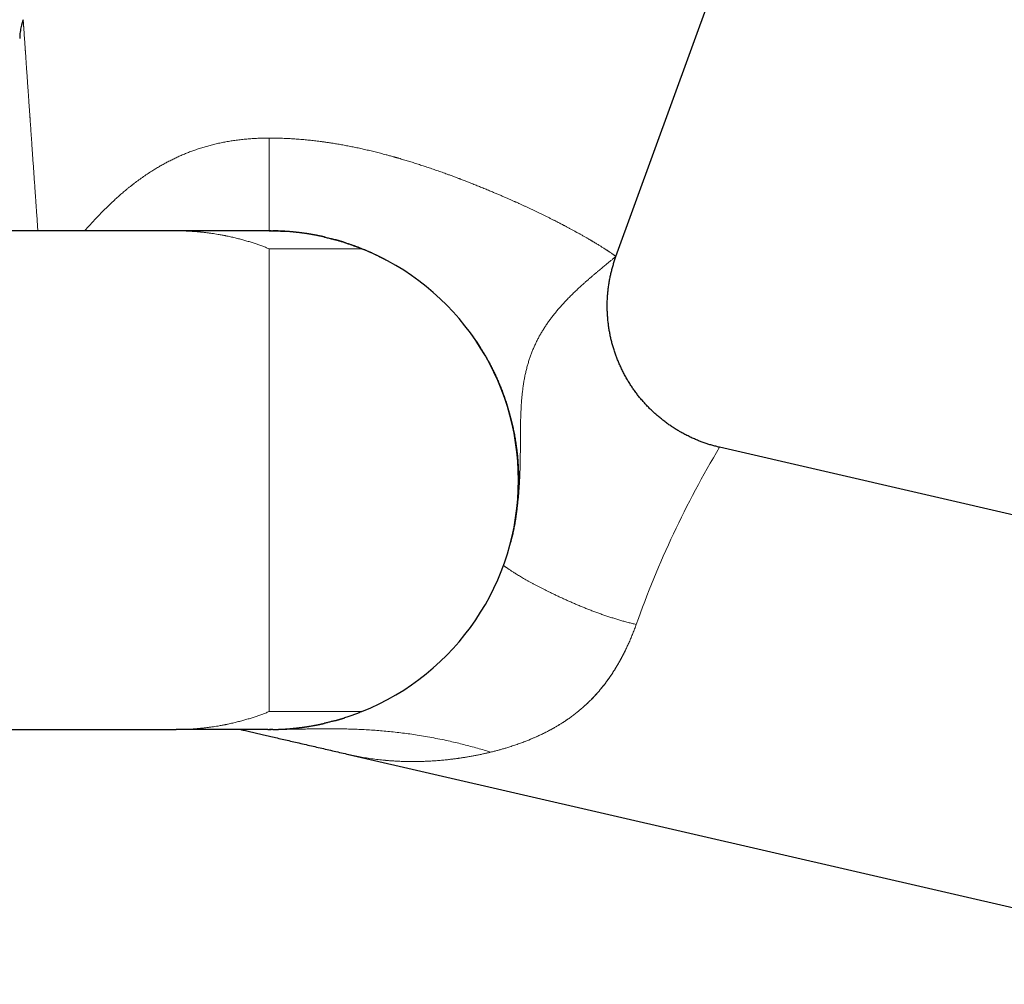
# Model space of a CAD drawing. Header units: millimetres. Extents: x 8 to 887, y 12 to 525.
# Tile 33 of 35: x 738 to 822, y 388 to 472. Entities that reach past the tile are written whole.
import ezdxf

# ---------------------------------------------------------------- set-up
doc = ezdxf.new("R2010")
doc.units = ezdxf.units.MM

msp = doc.modelspace()

# ---------------------------------------------------------------- linework, layer by layer
at = {"color": 7, "linetype": 'Continuous', "lineweight": 30}
for p, q in [((789.001, 451.14), (800.757, 483.437)), ((737.902, 471.553), (737.877, 471.48)), ((751.1, 453.348), (727.415, 453.348)), ((751.129, 453.348), (751.1, 453.348)), ((751.199, 453.348), (751.191, 453.348)), ((789, 451.137), (789.001, 451.14)), ((874.058, 417.111), (797.936, 434.685)), ((727.415, 410.348), (751.1, 410.348)), ((751.129, 410.348), (751.1, 410.348)), ((765.956, 408.2), (851.81, 388.379))]:
    msp.add_line(p, q, dxfattribs=at)
at = {"color": 252, "linetype": 'Continuous', "lineweight": 0}
for p, q in [((759.114, 461.348), (759.1, 461.348)), ((751.191, 453.348), (751.149, 453.348)), ((759.1, 451.804), (759.1, 411.892)), ((779.672, 425.6), (779.677, 425.617))]:
    msp.add_line(p, q, dxfattribs=at)
at = {"color": 7, "linetype": 'Continuous', "lineweight": 30}
for start, end in [(0, 68.15524), (291.84476, 0)]:
    msp.add_arc((759.1, 431.848), 21.5, start, end, dxfattribs=at)
at = {"color": 252, "linetype": 'Continuous', "lineweight": 0}
msp.add_arc((869.593, 391.673), 83.575, 149.0262, 160.61809, dxfattribs=at)
at = {"color": 7, "linetype": 'Continuous', "lineweight": 30}
for points, knots in [([(737.809, 471.27), (737.791, 471.209), (737.75, 471.07), (737.701, 470.849), (737.656, 470.605), (737.624, 470.354), (737.606, 470.126), (737.603, 469.983), (737.602, 469.925)], [0, 0, 0, 0, 0.139515, 0.318483, 0.497452, 0.684941, 0.87243, 1, 1, 1, 1]), ([(737.902, 471.55), (737.893, 471.525), (737.876, 471.479), (737.855, 471.416), (737.839, 471.365), (737.827, 471.329), (737.82, 471.305), (737.816, 471.292), (737.812, 471.28), (737.809, 471.269), (737.805, 471.257), (737.802, 471.246), (737.798, 471.235), (737.795, 471.223), (737.791, 471.21), (737.787, 471.195), (737.782, 471.179), (737.779, 471.169), (737.778, 471.164)], [0, 0, 0, 0, 0.137484, 0.252501, 0.345053, 0.415139, 0.449381, 0.473639, 0.488924, 0.510811, 0.536808, 0.568664, 0.607325, 0.653306, 0.706901, 0.790488, 0.888147, 1, 1, 1, 1]), ([(751.191, 453.348), (751.175, 453.348), (751.14, 453.348), (751.105, 453.348), (751.086, 453.348)], [0, 0, 0, 0, 0.459685, 1, 1, 1, 1]), ([(758.982, 453.348), (758.977, 453.348), (758.956, 453.348), (758.91, 453.348), (758.844, 453.349), (758.77, 453.349), (758.686, 453.349), (758.594, 453.349), (758.491, 453.349), (758.376, 453.349), (758.249, 453.349), (758.112, 453.348), (757.966, 453.348), (757.811, 453.348), (757.65, 453.348), (757.484, 453.348), (757.313, 453.348), (757.135, 453.348), (756.95, 453.349), (756.754, 453.349), (756.547, 453.349), (756.329, 453.349), (756.103, 453.349), (755.871, 453.349), (755.632, 453.349), (755.392, 453.349), (755.152, 453.349), (754.911, 453.349), (754.665, 453.349), (754.416, 453.349), (754.157, 453.349), (753.889, 453.349), (753.613, 453.349), (753.333, 453.349), (753.049, 453.349), (752.764, 453.348), (752.481, 453.348), (752.203, 453.348), (751.928, 453.348), (751.653, 453.348), (751.407, 453.348), (751.253, 453.348), (751.191, 453.348)], [0, 0, 0, 0, 0.0089356, 0.0353315, 0.0602192, 0.085107, 0.1099947, 0.1348824, 0.1597701, 0.186166, 0.2125618, 0.2389577, 0.2653535, 0.2917492, 0.318145, 0.3430326, 0.3679201, 0.3928077, 0.4176954, 0.442583, 0.4689788, 0.4953746, 0.5217704, 0.5481662, 0.5745619, 0.6009577, 0.6258453, 0.6507329, 0.6756206, 0.7005082, 0.7253959, 0.7517918, 0.7781877, 0.8045836, 0.8309795, 0.8573754, 0.8837713, 0.9086591, 0.9335468, 0.9584345, 0.9833222, 1, 1, 1, 1]), ([(759.28, 453.348), (759.28, 453.348), (759.28, 453.348), (759.278, 453.348), (759.273, 453.348), (759.266, 453.348), (759.254, 453.348), (759.236, 453.348), (759.217, 453.348), (759.197, 453.348), (759.179, 453.348), (759.161, 453.348), (759.142, 453.348), (759.123, 453.348), (759.098, 453.348), (759.066, 453.348), (759.028, 453.348), (758.999, 453.348), (758.984, 453.348)], [0, 0, 0, 0, 0.025223, 0.103328, 0.168468, 0.22178, 0.265297, 0.303067, 0.371767, 0.431875, 0.486166, 0.551545, 0.603107, 0.661144, 0.727541, 0.80539, 0.895914, 1, 1, 1, 1]), ([(759.113, 453.348), (759.113, 453.348), (759.113, 453.349), (759.113, 453.354), (759.113, 453.356)], [0, 0, 0, 0, 0.7416818, 1, 1, 1, 1]), ([(759.113, 453.355), (759.149, 453.355), (759.22, 453.355), (759.324, 453.354), (759.428, 453.353), (759.536, 453.351), (759.651, 453.348), (759.773, 453.345), (759.882, 453.341), (759.973, 453.337), (760.044, 453.334), (760.109, 453.331), (760.169, 453.327), (760.224, 453.324), (760.274, 453.32), (760.319, 453.317), (760.358, 453.313), (760.392, 453.311), (760.421, 453.308), (760.44, 453.307), (760.447, 453.306), (760.449, 453.306)], [0, 0, 0, 0, 0.073605, 0.141832, 0.209592, 0.282092, 0.359312, 0.441234, 0.527836, 0.578348, 0.625797, 0.670511, 0.712888, 0.753391, 0.792544, 0.830926, 0.869146, 0.907817, 0.947527, 0.988817, 1, 1, 1, 1]), ([(759.14, 453.348), (759.196, 453.348), (759.292, 453.348), (759.389, 453.346), (759.429, 453.345)], [0, 0, 0, 0, 0.577321, 1, 1, 1, 1]), ([(763.901, 452.806), (763.901, 452.806), (763.901, 452.806), (763.897, 452.807), (763.889, 452.809), (763.879, 452.812), (763.866, 452.815), (763.85, 452.819), (763.831, 452.823), (763.809, 452.828), (763.784, 452.834), (763.756, 452.84), (763.726, 452.847), (763.695, 452.854), (763.652, 452.863), (763.603, 452.874), (763.542, 452.887), (763.481, 452.9), (763.419, 452.913), (763.363, 452.924), (763.315, 452.934), (763.274, 452.942), (763.236, 452.949), (763.204, 452.956), (763.179, 452.96), (763.159, 452.964), (763.137, 452.968), (763.109, 452.974), (763.071, 452.981), (763.025, 452.989), (762.97, 453), (762.911, 453.01), (762.851, 453.021), (762.792, 453.031), (762.734, 453.041), (762.68, 453.05), (762.632, 453.058), (762.587, 453.066), (762.546, 453.072), (762.509, 453.078), (762.478, 453.083), (762.453, 453.087), (762.432, 453.09), (762.411, 453.094), (762.386, 453.097), (762.356, 453.102), (762.32, 453.107), (762.282, 453.113), (762.241, 453.119), (762.192, 453.126), (762.133, 453.135), (762.063, 453.144), (761.993, 453.154), (761.922, 453.163), (761.854, 453.172), (761.776, 453.182), (761.691, 453.193), (761.598, 453.203), (761.514, 453.213), (761.447, 453.22), (761.395, 453.226), (761.357, 453.23), (761.32, 453.234), (761.28, 453.238), (761.231, 453.243), (761.173, 453.248), (761.106, 453.255), (761.03, 453.262), (760.946, 453.269), (760.857, 453.277), (760.764, 453.284), (760.673, 453.291), (760.574, 453.298), (760.468, 453.305), (760.356, 453.312), (760.246, 453.318), (760.138, 453.323), (760.033, 453.328), (759.931, 453.333), (759.839, 453.336), (759.768, 453.338), (759.711, 453.34), (759.659, 453.342), (759.613, 453.343), (759.572, 453.344), (759.535, 453.344), (759.503, 453.345), (759.474, 453.345), (759.449, 453.346), (759.435, 453.346), (759.428, 453.346)], [0, 0, 0, 0, 0.009936, 0.020467, 0.029835, 0.038071, 0.045219, 0.051343, 0.056541, 0.060971, 0.06488, 0.068619, 0.072582, 0.077103, 0.082413, 0.093013, 0.103928, 0.114947, 0.12607, 0.137296, 0.144703, 0.152154, 0.159234, 0.165047, 0.169565, 0.17279, 0.176379, 0.181692, 0.188728, 0.197488, 0.207971, 0.220179, 0.23098, 0.24268, 0.253813, 0.264033, 0.273338, 0.281729, 0.289841, 0.296865, 0.302801, 0.307651, 0.311429, 0.315341, 0.320147, 0.326464, 0.333824, 0.341729, 0.350023, 0.358707, 0.372353, 0.386864, 0.402124, 0.417066, 0.431432, 0.445222, 0.466337, 0.48593, 0.503889, 0.520185, 0.529355, 0.537395, 0.544718, 0.553057, 0.562607, 0.574697, 0.588298, 0.60341, 0.620034, 0.638135, 0.656481, 0.674462, 0.69208, 0.714416, 0.736139, 0.757249, 0.777746, 0.797632, 0.816906, 0.835763, 0.84925, 0.863149, 0.877571, 0.892614, 0.908367, 0.924906, 0.942293, 0.960579, 0.979805, 1, 1, 1, 1]), ([(763.885, 452.808), (763.932, 452.798), (764.096, 452.761), (764.373, 452.692), (764.632, 452.625), (764.776, 452.585), (764.805, 452.577)], [0, 0, 0, 0, 0.153687, 0.531775, 0.902697, 1, 1, 1, 1]), ([(764.387, 452.688), (764.4, 452.685), (764.427, 452.678), (764.475, 452.666), (764.528, 452.653), (764.588, 452.638), (764.654, 452.621), (764.733, 452.6), (764.826, 452.576), (764.935, 452.546), (765.054, 452.514), (765.183, 452.477), (765.321, 452.437), (765.468, 452.392), (765.624, 452.343), (765.82, 452.28), (766.049, 452.204), (766.305, 452.115), (766.554, 452.024), (766.805, 451.929), (767.059, 451.83), (767.314, 451.726), (767.56, 451.621), (767.797, 451.518), (768.025, 451.414), (768.243, 451.312), (768.454, 451.21), (768.661, 451.108), (768.868, 451.003), (769.075, 450.895), (769.212, 450.822), (769.28, 450.785)], [0, 0, 0, 0, 0.011631, 0.023778, 0.036552, 0.050046, 0.064343, 0.079508, 0.099939, 0.121932, 0.145559, 0.170879, 0.197937, 0.226772, 0.257411, 0.289879, 0.341672, 0.392188, 0.441438, 0.489433, 0.542229, 0.593443, 0.643088, 0.691175, 0.737715, 0.782916, 0.825572, 0.868556, 0.911921, 0.955718, 1, 1, 1, 1]), ([(765.593, 452.344), (765.589, 452.345), (765.582, 452.347), (765.567, 452.352), (765.55, 452.357), (765.531, 452.363), (765.511, 452.37), (765.488, 452.377), (765.462, 452.385), (765.435, 452.393), (765.408, 452.402), (765.38, 452.41), (765.353, 452.419), (765.323, 452.428), (765.286, 452.439), (765.242, 452.452), (765.189, 452.468), (765.134, 452.484), (765.075, 452.501), (765.019, 452.518), (764.97, 452.532), (764.927, 452.544), (764.891, 452.554), (764.86, 452.562), (764.836, 452.569), (764.817, 452.574), (764.808, 452.576), (764.804, 452.577)], [0, 0, 0, 0, 0.0396962, 0.0743532, 0.1041836, 0.1295134, 0.1508683, 0.1691139, 0.185608, 0.2021448, 0.2205075, 0.2415678, 0.2655961, 0.2906609, 0.3166689, 0.3594517, 0.4045824, 0.4539686, 0.505905, 0.5592658, 0.6137491, 0.6700939, 0.7289725, 0.7909676, 0.8565629, 0.9261432, 1, 1, 1, 1]), ([(765.594, 452.343), (765.628, 452.333), (765.76, 452.292), (765.987, 452.216), (766.275, 452.116), (766.556, 452.015), (766.83, 451.911), (767.011, 451.84), (767.1, 451.804)], [0, 0, 0, 0, 0.066721, 0.261032, 0.451514, 0.638168, 0.820997, 1, 1, 1, 1]), ([(797.936, 434.685), (797.823, 434.712), (797.598, 434.765), (797.264, 434.858), (796.932, 434.959), (796.603, 435.07), (796.278, 435.189), (795.936, 435.325), (795.58, 435.48), (795.211, 435.655), (794.847, 435.842), (794.503, 436.034), (794.177, 436.229), (793.869, 436.425), (793.567, 436.63), (793.272, 436.844), (792.982, 437.067), (792.699, 437.298), (792.424, 437.537), (792.155, 437.784), (791.893, 438.038), (791.639, 438.301), (791.393, 438.57), (791.155, 438.847), (790.925, 439.13), (790.703, 439.421), (790.49, 439.717), (790.283, 440.024), (790.082, 440.343), (789.887, 440.672), (789.703, 441.007), (789.529, 441.347), (789.365, 441.693), (789.215, 442.038), (789.077, 442.383), (788.951, 442.725), (788.835, 443.072), (788.729, 443.421), (788.634, 443.773), (788.549, 444.128), (788.474, 444.486), (788.409, 444.851), (788.354, 445.223), (788.309, 445.603), (788.277, 445.984), (788.256, 446.366), (788.246, 446.748), (788.248, 447.131), (788.262, 447.513), (788.288, 447.894), (788.326, 448.275), (788.374, 448.654), (788.435, 449.032), (788.506, 449.4), (788.586, 449.759), (788.674, 450.109), (788.773, 450.456), (788.881, 450.8), (788.961, 451.026), (789.001, 451.14)], [0, 0, 0, 0, 0.016391, 0.032782, 0.049173, 0.065564, 0.081955, 0.098345, 0.117663, 0.136981, 0.156298, 0.175616, 0.192864, 0.210112, 0.22736, 0.244608, 0.261856, 0.279104, 0.296352, 0.3136, 0.330848, 0.348096, 0.365344, 0.382592, 0.39984, 0.417088, 0.434336, 0.451584, 0.469654, 0.487723, 0.505792, 0.523861, 0.541931, 0.56, 0.577248, 0.594496, 0.611744, 0.628992, 0.64624, 0.663488, 0.680736, 0.697984, 0.716054, 0.734123, 0.752192, 0.770261, 0.788331, 0.8064, 0.824469, 0.842539, 0.860608, 0.878677, 0.896747, 0.914816, 0.931853, 0.948889, 0.965926, 0.982963, 1, 1, 1, 1]), ([(776.508, 444.466), (776.511, 444.462), (776.517, 444.453), (776.528, 444.439), (776.539, 444.426), (776.549, 444.413), (776.558, 444.401), (776.568, 444.389), (776.577, 444.376), (776.589, 444.36), (776.601, 444.342), (776.615, 444.323), (776.637, 444.292), (776.668, 444.249), (776.708, 444.192), (776.762, 444.115), (776.83, 444.015), (776.918, 443.887), (777.013, 443.746), (777.114, 443.591), (777.23, 443.413), (777.359, 443.207), (777.502, 442.975), (777.645, 442.735), (777.796, 442.474), (777.955, 442.189), (778.122, 441.88), (778.286, 441.563), (778.447, 441.236), (778.606, 440.902), (778.764, 440.555), (778.919, 440.196), (779.071, 439.825), (779.218, 439.446), (779.36, 439.06), (779.495, 438.667), (779.625, 438.268), (779.747, 437.862), (779.864, 437.444), (779.976, 437.012), (780.081, 436.567), (780.178, 436.116), (780.265, 435.658), (780.343, 435.195), (780.405, 434.771), (780.454, 434.388), (780.491, 434.048), (780.523, 433.71), (780.549, 433.379), (780.57, 433.057), (780.585, 432.751), (780.595, 432.461), (780.6, 432.186), (780.603, 431.921), (780.602, 431.666), (780.598, 431.42), (780.592, 431.185), (780.584, 430.958), (780.573, 430.742), (780.562, 430.535), (780.549, 430.352), (780.537, 430.189), (780.525, 430.042), (780.512, 429.891), (780.497, 429.731), (780.479, 429.561), (780.459, 429.38), (780.436, 429.188), (780.41, 428.986), (780.38, 428.775), (780.347, 428.555), (780.311, 428.326), (780.271, 428.096), (780.229, 427.868), (780.187, 427.648), (780.143, 427.434), (780.098, 427.227), (780.053, 427.027), (780.002, 426.811), (779.96, 426.637), (779.932, 426.528), (779.925, 426.503)], [0, 0, 0, 0, 0.004281, 0.008, 0.011166, 0.013188, 0.014917, 0.016374, 0.017589, 0.018616, 0.019768, 0.020993, 0.022306, 0.025755, 0.029254, 0.033149, 0.040568, 0.048194, 0.057544, 0.067191, 0.077137, 0.090928, 0.105236, 0.119838, 0.134683, 0.152673, 0.171011, 0.189697, 0.208734, 0.228123, 0.247865, 0.268503, 0.289515, 0.310812, 0.332338, 0.354092, 0.376072, 0.398276, 0.420701, 0.44443, 0.468395, 0.492596, 0.517029, 0.541692, 0.566581, 0.584458, 0.602447, 0.620435, 0.637915, 0.654822, 0.671152, 0.686018, 0.700366, 0.714195, 0.727504, 0.740291, 0.752556, 0.764298, 0.775518, 0.786215, 0.796391, 0.804021, 0.811425, 0.819205, 0.827469, 0.83622, 0.845773, 0.855849, 0.86645, 0.877576, 0.889228, 0.901407, 0.914114, 0.92617, 0.938037, 0.949564, 0.96075, 0.971596, 0.982102, 0.995881, 1, 1, 1, 1]), ([(767.1, 411.892), (766.997, 411.851), (766.787, 411.768), (766.468, 411.649), (766.14, 411.532), (765.848, 411.433), (765.664, 411.375), (765.594, 411.353)], [0, 0, 0, 0, 0.207455, 0.42003, 0.637729, 0.860553, 1, 1, 1, 1]), ([(759.428, 410.35), (759.43, 410.35), (759.434, 410.35), (759.441, 410.35), (759.45, 410.351), (759.46, 410.351), (759.472, 410.351), (759.486, 410.351), (759.503, 410.351), (759.521, 410.352), (759.542, 410.352), (759.565, 410.352), (759.594, 410.353), (759.625, 410.354), (759.656, 410.355), (759.701, 410.356), (759.762, 410.358), (759.837, 410.36), (759.915, 410.363), (759.997, 410.366), (760.084, 410.37), (760.183, 410.375), (760.295, 410.381), (760.414, 410.388), (760.532, 410.396), (760.646, 410.403), (760.755, 410.412), (760.863, 410.42), (760.971, 410.429), (761.077, 410.439), (761.161, 410.447), (761.223, 410.453), (761.264, 410.457), (761.301, 410.46), (761.332, 410.464), (761.358, 410.466), (761.378, 410.468), (761.394, 410.47), (761.411, 410.472), (761.432, 410.474), (761.459, 410.477), (761.493, 410.481), (761.53, 410.485), (761.569, 410.489), (761.608, 410.494), (761.645, 410.498), (761.685, 410.503), (761.73, 410.508), (761.776, 410.514), (761.821, 410.52), (761.866, 410.526), (761.914, 410.532), (761.968, 410.539), (762.022, 410.546), (762.076, 410.554), (762.129, 410.561), (762.184, 410.569), (762.238, 410.577), (762.286, 410.584), (762.325, 410.59), (762.356, 410.594), (762.377, 410.598), (762.393, 410.6), (762.409, 410.602), (762.429, 410.605), (762.453, 410.609), (762.483, 410.614), (762.517, 410.619), (762.557, 410.626), (762.638, 410.639), (762.756, 410.659), (762.876, 410.68), (762.958, 410.694), (763.005, 410.703), (763.049, 410.711), (763.09, 410.719), (763.128, 410.726), (763.16, 410.732), (763.185, 410.737), (763.208, 410.741), (763.231, 410.746), (763.26, 410.752), (763.296, 410.759), (763.341, 410.768), (763.392, 410.778), (763.438, 410.788), (763.477, 410.796), (763.508, 410.802), (763.542, 410.809), (763.579, 410.817), (763.621, 410.826), (763.66, 410.835), (763.697, 410.843), (763.731, 410.85), (763.761, 410.857), (763.789, 410.864), (763.813, 410.869), (763.834, 410.874), (763.851, 410.879), (763.865, 410.882), (763.875, 410.885), (763.882, 410.887), (763.883, 410.887), (763.883, 410.887)], [0, 0, 0, 0, 0.0179253, 0.0344695, 0.049638, 0.0634413, 0.0758967, 0.0870308, 0.0968834, 0.1044995, 0.1112364, 0.117521, 0.12305, 0.1284503, 0.1342028, 0.1403076, 0.1533251, 0.1677021, 0.1816878, 0.1967576, 0.2129117, 0.2301503, 0.2520866, 0.2747709, 0.2968561, 0.3183208, 0.3391664, 0.3593946, 0.3813189, 0.4024731, 0.4228598, 0.4321395, 0.4405927, 0.4480792, 0.4545992, 0.4601527, 0.4640426, 0.4672617, 0.4703107, 0.4746764, 0.480457, 0.4876523, 0.4957306, 0.5041859, 0.5122654, 0.5199693, 0.5272975, 0.5379687, 0.5477286, 0.5565831, 0.5656214, 0.575659, 0.5866961, 0.5987327, 0.6088913, 0.6196669, 0.6310595, 0.6423751, 0.652079, 0.6601158, 0.6664858, 0.6703146, 0.6731193, 0.6758467, 0.6795605, 0.6842619, 0.6898408, 0.6963725, 0.7038571, 0.7122543, 0.7422327, 0.7706061, 0.7794234, 0.7880736, 0.7964678, 0.8039622, 0.8111361, 0.8170211, 0.8216177, 0.8251132, 0.8290861, 0.8338939, 0.8406319, 0.8485294, 0.8575863, 0.8678024, 0.8733407, 0.8785405, 0.883288, 0.889643, 0.8952472, 0.9003602, 0.9053198, 0.9104948, 0.9162144, 0.9227278, 0.9302077, 0.9387711, 0.9484983, 0.9594468, 0.971659, 0.985168, 1, 1, 1, 1]), ([(764.805, 411.119), (764.784, 411.113), (764.668, 411.081), (764.455, 411.025), (764.169, 410.953), (763.977, 410.909), (763.882, 410.887)], [0, 0, 0, 0, 0.068506, 0.378274, 0.693085, 1, 1, 1, 1]), ([(764.804, 411.119), (764.808, 411.12), (764.817, 411.122), (764.836, 411.127), (764.86, 411.134), (764.891, 411.142), (764.927, 411.152), (764.97, 411.165), (765.019, 411.179), (765.075, 411.195), (765.134, 411.212), (765.194, 411.23), (765.256, 411.248), (765.31, 411.264), (765.351, 411.277), (765.38, 411.286), (765.408, 411.294), (765.435, 411.303), (765.462, 411.311), (765.488, 411.319), (765.511, 411.326), (765.531, 411.333), (765.55, 411.339), (765.567, 411.344), (765.582, 411.349), (765.589, 411.351), (765.593, 411.352)], [0, 0, 0, 0, 0.073857, 0.143437, 0.209033, 0.271028, 0.329907, 0.386252, 0.440735, 0.494096, 0.546033, 0.595419, 0.653574, 0.707775, 0.7334, 0.757965, 0.779492, 0.797855, 0.814391, 0.830886, 0.849131, 0.870486, 0.895816, 0.925647, 0.960304, 1, 1, 1, 1]), ([(758.983, 410.348), (758.975, 410.348), (758.954, 410.348), (758.907, 410.348), (758.843, 410.348), (758.766, 410.348), (758.681, 410.348), (758.588, 410.348), (758.485, 410.348), (758.371, 410.348), (758.246, 410.348), (758.112, 410.348), (757.969, 410.348), (757.816, 410.348), (757.656, 410.348), (757.49, 410.348), (757.319, 410.348), (757.14, 410.348), (756.952, 410.348), (756.753, 410.348), (756.542, 410.348), (756.32, 410.348), (756.092, 410.348), (755.859, 410.348), (755.62, 410.348), (755.382, 410.348), (755.145, 410.348), (754.908, 410.348), (754.668, 410.348), (754.424, 410.348), (754.17, 410.348), (753.906, 410.348), (753.631, 410.348), (753.348, 410.348), (753.059, 410.348), (752.766, 410.348), (752.478, 410.348), (752.197, 410.348), (751.923, 410.348), (751.65, 410.348), (751.376, 410.348), (751.193, 410.348), (751.1, 410.348)], [0, 0, 0, 0, 0.01194, 0.034848, 0.060236, 0.085615, 0.110696, 0.1354, 0.159842, 0.185592, 0.211261, 0.236934, 0.262677, 0.288537, 0.314548, 0.339224, 0.364048, 0.389004, 0.414064, 0.439184, 0.465823, 0.492392, 0.518837, 0.545125, 0.571242, 0.597188, 0.621511, 0.645725, 0.669871, 0.694, 0.718181, 0.743972, 0.770025, 0.796477, 0.823345, 0.85029, 0.877026, 0.901912, 0.926477, 0.950836, 0.975222, 1, 1, 1, 1]), ([(756.651, 410.348), (756.752, 410.325), (757.007, 410.266), (757.422, 410.17), (757.898, 410.06), (758.385, 409.948), (758.884, 409.833), (759.404, 409.712), (759.947, 409.587), (760.513, 409.456), (761.091, 409.323), (761.682, 409.186), (762.286, 409.047), (762.89, 408.908), (763.493, 408.768), (764.097, 408.629), (764.711, 408.487), (765.336, 408.343), (765.757, 408.246), (765.969, 408.197)], [0, 0, 0, 0, 0.032524, 0.082378, 0.133451, 0.185739, 0.239243, 0.293959, 0.353314, 0.414028, 0.476098, 0.539519, 0.604287, 0.670398, 0.733956, 0.7987, 0.864625, 0.931726, 1, 1, 1, 1]), ([(758.984, 410.348), (758.999, 410.348), (759.028, 410.348), (759.066, 410.348), (759.102, 410.348), (759.132, 410.348), (759.158, 410.348), (759.179, 410.348), (759.197, 410.348), (759.217, 410.348), (759.236, 410.348), (759.254, 410.348), (759.266, 410.349), (759.273, 410.349), (759.279, 410.349), (759.28, 410.349), (759.28, 410.349)], [0, 0, 0, 0, 0.104188, 0.194802, 0.272728, 0.36897, 0.448812, 0.514256, 0.568601, 0.628768, 0.697535, 0.735343, 0.778903, 0.832267, 0.897471, 1, 1, 1, 1]), ([(759.429, 410.351), (759.379, 410.35), (759.286, 410.349), (759.193, 410.348), (759.149, 410.348)], [0, 0, 0, 0, 0.532968, 1, 1, 1, 1])]:
    msp.add_open_spline(points, degree=3, knots=knots, dxfattribs=at)
at = {"color": 252, "linetype": 'Continuous', "lineweight": 0}
for points, knots in [([(739.169, 453.348), (739.155, 453.548), (739.126, 453.963), (739.083, 454.586), (739.05, 455.055), (739.029, 455.355), (739.02, 455.491), (739.01, 455.626), (739.001, 455.763), (738.991, 455.909), (738.975, 456.135), (738.954, 456.44), (738.922, 456.901), (738.884, 457.441), (738.841, 458.057), (738.799, 458.659), (738.758, 459.247), (738.718, 459.82), (738.68, 460.369), (738.644, 460.894), (738.609, 461.395), (738.575, 461.884), (738.542, 462.36), (738.519, 462.689), (738.506, 462.877), (738.502, 462.929), (738.498, 462.98), (738.495, 463.032), (738.491, 463.083), (738.488, 463.135), (738.484, 463.186), (738.474, 463.326), (738.459, 463.542), (738.439, 463.83), (738.415, 464.173), (738.387, 464.576), (738.356, 465.019), (738.328, 465.432), (738.301, 465.815), (738.275, 466.187), (738.25, 466.548), (738.226, 466.898), (738.202, 467.238), (738.179, 467.565), (738.157, 467.878), (738.136, 468.179), (738.117, 468.466), (738.103, 468.664), (738.095, 468.778), (738.092, 468.815), (738.09, 468.852), (738.087, 468.888), (738.085, 468.924), (738.082, 468.96), (738.076, 469.049), (738.067, 469.182), (738.055, 469.353), (738.043, 469.523), (738.031, 469.694), (738.019, 469.868), (738.006, 470.051), (737.993, 470.24), (737.98, 470.432), (737.967, 470.609), (737.959, 470.731), (737.954, 470.808), (737.951, 470.846), (737.948, 470.883), (737.946, 470.919), (737.943, 470.954), (737.941, 470.988), (737.937, 471.04), (737.933, 471.107), (737.927, 471.19), (737.921, 471.268), (737.916, 471.341), (737.912, 471.405), (737.908, 471.458), (737.905, 471.501), (737.903, 471.53), (737.902, 471.546), (737.902, 471.548), (737.902, 471.549)], [0, 0, 0, 0, 0.0239817, 0.0498374, 0.0752869, 0.0808314, 0.0863564, 0.0918618, 0.0973476, 0.1030625, 0.1096601, 0.1251103, 0.1404186, 0.1664445, 0.1920531, 0.2172468, 0.2420279, 0.266399, 0.2903627, 0.3125865, 0.334453, 0.3559648, 0.3771246, 0.3979354, 0.400288, 0.4026365, 0.4049809, 0.4073212, 0.4096574, 0.4119895, 0.4143174, 0.4166413, 0.4311549, 0.4439779, 0.4566739, 0.4790318, 0.500993, 0.5202705, 0.5392405, 0.5579075, 0.576276, 0.594717, 0.6128579, 0.6307045, 0.6482629, 0.6655394, 0.6825408, 0.699274, 0.7015863, 0.7038939, 0.7061968, 0.708495, 0.7107886, 0.7130775, 0.7153619, 0.7278441, 0.7388746, 0.7497999, 0.7626729, 0.7754053, 0.7880021, 0.8046688, 0.8211137, 0.8373498, 0.8533907, 0.8574623, 0.8615231, 0.8655733, 0.8696131, 0.8736429, 0.8776629, 0.8816733, 0.8926542, 0.9035698, 0.9164867, 0.9293279, 0.9421027, 0.9557271, 0.9692982, 0.982828, 0.9963287, 1, 1, 1, 1]), ([(743.211, 453.348), (743.274, 453.421), (743.406, 453.572), (743.656, 453.855), (743.963, 454.193), (744.322, 454.576), (744.681, 454.949), (745.041, 455.31), (745.401, 455.66), (745.749, 455.985), (746.082, 456.287), (746.401, 456.567), (746.685, 456.808), (746.934, 457.013), (747.091, 457.139), (747.194, 457.221), (747.241, 457.258), (747.289, 457.296), (747.337, 457.333), (747.384, 457.37), (747.432, 457.407), (747.595, 457.532), (747.874, 457.741), (748.273, 458.025), (748.675, 458.298), (749.051, 458.54), (749.4, 458.754), (749.721, 458.943), (750.049, 459.127), (750.386, 459.307), (750.733, 459.483), (751.085, 459.653), (751.44, 459.814), (751.797, 459.967), (752.157, 460.111), (752.52, 460.248), (752.898, 460.381), (753.292, 460.508), (753.702, 460.63), (754.116, 460.743), (754.534, 460.846), (754.958, 460.939), (755.385, 461.023), (755.818, 461.097), (756.261, 461.163), (756.717, 461.22), (757.184, 461.267), (757.656, 461.303), (758.133, 461.329), (758.615, 461.345), (758.938, 461.347), (759.1, 461.348)], [0, 0, 0, 0, 0.015581, 0.032523, 0.061383, 0.089854, 0.117943, 0.145656, 0.173, 0.199983, 0.223433, 0.246615, 0.269532, 0.284516, 0.299389, 0.302713, 0.306031, 0.309344, 0.312651, 0.315953, 0.31925, 0.322541, 0.349666, 0.376532, 0.403151, 0.429534, 0.450107, 0.470548, 0.490864, 0.511961, 0.53343, 0.554823, 0.576149, 0.597415, 0.618629, 0.6398, 0.660935, 0.684128, 0.707359, 0.730638, 0.753976, 0.777385, 0.800875, 0.824456, 0.84814, 0.873073, 0.898142, 0.923357, 0.948732, 0.974275, 1, 1, 1, 1]), ([(759.1, 461.348), (759.1, 461.247), (759.1, 461.044), (759.1, 460.741), (759.1, 460.438), (759.1, 460.137), (759.1, 459.837), (759.1, 459.545), (759.1, 459.261), (759.1, 458.986), (759.1, 458.714), (759.1, 458.446), (759.1, 458.169), (759.1, 457.886), (759.1, 457.597), (759.1, 457.313), (759.1, 457.036), (759.1, 456.781), (759.1, 456.547), (759.1, 456.332), (759.1, 456.123), (759.1, 455.919), (759.1, 455.722), (759.1, 455.531), (759.1, 455.348), (759.1, 455.172), (759.1, 455.004), (759.1, 454.843), (759.1, 454.69), (759.1, 454.545), (759.1, 454.408), (759.1, 454.28), (759.1, 454.16), (759.1, 454.048), (759.1, 453.946), (759.1, 453.848), (759.1, 453.757), (759.1, 453.673), (759.1, 453.599), (759.1, 453.535), (759.1, 453.481), (759.1, 453.434), (759.1, 453.396), (759.1, 453.368), (759.1, 453.351), (759.1, 453.349), (759.1, 453.348)], [0, 0, 0, 0, 0.023695, 0.047404, 0.071123, 0.094844, 0.118557, 0.142246, 0.164549, 0.186807, 0.209012, 0.231157, 0.253237, 0.278252, 0.303197, 0.328096, 0.352979, 0.377871, 0.398635, 0.419422, 0.440233, 0.461063, 0.481905, 0.502744, 0.523564, 0.544348, 0.565113, 0.585882, 0.606668, 0.627477, 0.648309, 0.669157, 0.690008, 0.710845, 0.731644, 0.752384, 0.775568, 0.798737, 0.821912, 0.845098, 0.868291, 0.891476, 0.918763, 0.945972, 0.973063, 1, 1, 1, 1]), ([(759.113, 453.356), (759.113, 453.358), (759.113, 453.364), (759.113, 453.382), (759.113, 453.411), (759.112, 453.449), (759.112, 453.495), (759.112, 453.549), (759.112, 453.611), (759.112, 453.682), (759.112, 453.763), (759.112, 453.851), (759.112, 453.946), (759.112, 454.049), (759.112, 454.16), (759.112, 454.28), (759.113, 454.409), (759.113, 454.545), (759.113, 454.69), (759.113, 454.843), (759.113, 455.004), (759.113, 455.172), (759.113, 455.348), (759.113, 455.532), (759.113, 455.722), (759.113, 455.92), (759.113, 456.123), (759.113, 456.332), (759.113, 456.547), (759.113, 456.782), (759.113, 457.037), (759.113, 457.314), (759.113, 457.597), (759.114, 457.886), (759.114, 458.175), (759.114, 458.462), (759.114, 458.747), (759.114, 459.036), (759.114, 459.329), (759.114, 459.625), (759.114, 459.941), (759.114, 460.277), (759.114, 460.633), (759.114, 460.99), (759.114, 461.229), (759.114, 461.348)], [0, 0, 0, 0, 0.0154771, 0.039259, 0.0631132, 0.0870141, 0.110938, 0.1334987, 0.1560521, 0.1785953, 0.201135, 0.2236893, 0.2450895, 0.2665506, 0.2880511, 0.3095666, 0.3310788, 0.3525745, 0.3740471, 0.3954958, 0.4169271, 0.4383549, 0.4598015, 0.4812852, 0.5027897, 0.5242961, 0.5457908, 0.5672651, 0.5887148, 0.6101405, 0.6358262, 0.6615015, 0.6871931, 0.7129325, 0.7387431, 0.7629078, 0.7871463, 0.811454, 0.8358217, 0.8602368, 0.8846851, 0.9135217, 0.9423626, 0.9711914, 1, 1, 1, 1]), ([(759.114, 461.348), (759.285, 461.347), (759.626, 461.345), (760.14, 461.332), (760.656, 461.312), (761.175, 461.283), (761.696, 461.246), (762.197, 461.202), (762.68, 461.154), (763.143, 461.102), (763.504, 461.056), (763.763, 461.021), (763.919, 460.999), (764.076, 460.977), (764.233, 460.954), (764.39, 460.93), (764.547, 460.906), (764.795, 460.866), (765.135, 460.809), (765.569, 460.731), (766.005, 460.648), (766.445, 460.56), (766.888, 460.466), (767.334, 460.367), (767.786, 460.262), (768.246, 460.151), (768.712, 460.033), (769.126, 459.924), (769.489, 459.826), (769.719, 459.762), (769.869, 459.72), (769.939, 459.7), (770.01, 459.68), (770.08, 459.66), (770.15, 459.64), (770.22, 459.62), (770.404, 459.567), (770.702, 459.479), (771.115, 459.354), (771.532, 459.225), (771.953, 459.091), (772.377, 458.953), (772.805, 458.811), (773.239, 458.663), (773.68, 458.51), (774.127, 458.351), (774.525, 458.208), (774.873, 458.08), (775.16, 457.973), (775.358, 457.899), (775.468, 457.857), (775.503, 457.844), (775.537, 457.831), (775.572, 457.818), (775.606, 457.805), (775.754, 457.748), (776.015, 457.648), (776.389, 457.502), (776.766, 457.353), (777.145, 457.201), (777.527, 457.046), (777.91, 456.888), (778.264, 456.74), (778.59, 456.603), (778.887, 456.476), (779.184, 456.348), (779.469, 456.224), (779.743, 456.104), (779.993, 455.993), (780.165, 455.917), (780.258, 455.875), (780.284, 455.863), (780.309, 455.852), (780.335, 455.84), (780.361, 455.829), (780.387, 455.817), (780.481, 455.775), (780.644, 455.701), (780.877, 455.595), (781.112, 455.487), (781.349, 455.377), (781.586, 455.265), (781.824, 455.153), (782.063, 455.04), (782.302, 454.925), (782.542, 454.809), (782.783, 454.692), (783.025, 454.573), (783.267, 454.454), (783.498, 454.338), (783.72, 454.226), (783.922, 454.123), (784.081, 454.042), (784.173, 453.994), (784.207, 453.977), (784.217, 453.971), (784.228, 453.966), (784.239, 453.96), (784.249, 453.955), (784.282, 453.938), (784.34, 453.908), (784.423, 453.865), (784.51, 453.819), (784.603, 453.77), (784.699, 453.72), (784.798, 453.667), (784.901, 453.613), (785.007, 453.556), (785.117, 453.497), (785.231, 453.436), (785.347, 453.373), (785.467, 453.307), (785.58, 453.246), (785.685, 453.187), (785.782, 453.134), (785.875, 453.082), (785.979, 453.024), (786.092, 452.96), (786.213, 452.892), (786.325, 452.828), (786.431, 452.767), (786.529, 452.711), (786.617, 452.66), (786.695, 452.614), (786.765, 452.573), (786.824, 452.539), (786.872, 452.51), (786.909, 452.488), (786.934, 452.474), (786.948, 452.466), (786.952, 452.463), (786.956, 452.461), (786.96, 452.458), (786.964, 452.456), (787.017, 452.424), (787.117, 452.364), (787.259, 452.279), (787.392, 452.198), (787.517, 452.122), (787.634, 452.049), (787.744, 451.981), (787.845, 451.917), (787.941, 451.856), (788.03, 451.799), (788.113, 451.745), (788.191, 451.694), (788.264, 451.646), (788.328, 451.604), (788.386, 451.565), (788.436, 451.532), (788.468, 451.51), (788.486, 451.498), (788.491, 451.494), (788.497, 451.491), (788.502, 451.487), (788.507, 451.484), (788.543, 451.46), (788.606, 451.417), (788.687, 451.361), (788.759, 451.312), (788.821, 451.269), (788.873, 451.232), (788.915, 451.203), (788.947, 451.179), (788.972, 451.161), (788.989, 451.149), (788.998, 451.142), (789, 451.141), (789, 451.141)], [0, 0, 0, 0, 0.010888, 0.021811, 0.032771, 0.043771, 0.054813, 0.0659, 0.075695, 0.085528, 0.095401, 0.098735, 0.102073, 0.105416, 0.108764, 0.112117, 0.115475, 0.118838, 0.128047, 0.137358, 0.146771, 0.156288, 0.16591, 0.175638, 0.185473, 0.195683, 0.206007, 0.216447, 0.223401, 0.230406, 0.231986, 0.233568, 0.235153, 0.236741, 0.238331, 0.239923, 0.241518, 0.250843, 0.260326, 0.269969, 0.279771, 0.289733, 0.299856, 0.310139, 0.320865, 0.331761, 0.342828, 0.350226, 0.357699, 0.364337, 0.36521, 0.366085, 0.366961, 0.367837, 0.368715, 0.369593, 0.379091, 0.388769, 0.398628, 0.408667, 0.418888, 0.42929, 0.439872, 0.448145, 0.456525, 0.465013, 0.473608, 0.481261, 0.488998, 0.495875, 0.496651, 0.497428, 0.498205, 0.498984, 0.499763, 0.500543, 0.501324, 0.508341, 0.515527, 0.522881, 0.530403, 0.538094, 0.545812, 0.553692, 0.561734, 0.569939, 0.578306, 0.586836, 0.595529, 0.604384, 0.612311, 0.620364, 0.627554, 0.630749, 0.631169, 0.631589, 0.632009, 0.63243, 0.632851, 0.633273, 0.636384, 0.639715, 0.643265, 0.647034, 0.651022, 0.655152, 0.659494, 0.664047, 0.668812, 0.673788, 0.678975, 0.684374, 0.689985, 0.694541, 0.699188, 0.703664, 0.70802, 0.714393, 0.720491, 0.726315, 0.731863, 0.737137, 0.742136, 0.746308, 0.750268, 0.754014, 0.75637, 0.758634, 0.760549, 0.760794, 0.761038, 0.761281, 0.761523, 0.761764, 0.762003, 0.771109, 0.780032, 0.788773, 0.797333, 0.80571, 0.81376, 0.821635, 0.829335, 0.836858, 0.844207, 0.851379, 0.858377, 0.865199, 0.871057, 0.876779, 0.881703, 0.88234, 0.882975, 0.883608, 0.88424, 0.884869, 0.885497, 0.897284, 0.908932, 0.920441, 0.931811, 0.943043, 0.954136, 0.96447, 0.97468, 0.984768, 0.994734, 1, 1, 1, 1]), ([(759.1, 451.804), (758.997, 451.845), (758.787, 451.928), (758.468, 452.047), (758.14, 452.164), (757.803, 452.277), (757.458, 452.388), (757.104, 452.494), (756.737, 452.597), (756.358, 452.696), (755.967, 452.791), (755.667, 452.858), (755.462, 452.901), (755.354, 452.923), (755.246, 452.945), (755.144, 452.964), (755.021, 452.988), (754.874, 453.015), (754.668, 453.05), (754.428, 453.089), (754.154, 453.131), (753.87, 453.17), (753.58, 453.205), (753.372, 453.228), (753.25, 453.24), (753.216, 453.244), (753.182, 453.247), (753.149, 453.25), (753.121, 453.253), (753.097, 453.255), (753.053, 453.259), (752.983, 453.266), (752.886, 453.274), (752.771, 453.283), (752.635, 453.293), (752.476, 453.304), (752.308, 453.314), (752.129, 453.324), (751.941, 453.332), (751.744, 453.339), (751.538, 453.344), (751.332, 453.347), (751.194, 453.348), (751.129, 453.348)], [0, 0, 0, 0, 0.039905, 0.080805, 0.122698, 0.165586, 0.209469, 0.254347, 0.300221, 0.348354, 0.397536, 0.447769, 0.461206, 0.474716, 0.488299, 0.501919, 0.512804, 0.534573, 0.556855, 0.589989, 0.624196, 0.659476, 0.69583, 0.732711, 0.736916, 0.741134, 0.745365, 0.749609, 0.753388, 0.755962, 0.758574, 0.769884, 0.781875, 0.794549, 0.812931, 0.832581, 0.8535, 0.875687, 0.899143, 0.923414, 0.948909, 0.975628, 1, 1, 1, 1]), ([(759.1, 453.348), (759.099, 453.348), (759.098, 453.348), (759.087, 453.348), (759.082, 453.348)], [0, 0, 0, 0, 0.562843, 1, 1, 1, 1]), ([(767.1, 451.804), (767.099, 451.804), (767.097, 451.804), (767.08, 451.804), (767.054, 451.804), (767.016, 451.804), (766.968, 451.804), (766.91, 451.804), (766.844, 451.804), (766.77, 451.804), (766.687, 451.804), (766.594, 451.804), (766.491, 451.804), (766.376, 451.804), (766.249, 451.804), (766.113, 451.804), (765.967, 451.804), (765.812, 451.804), (765.651, 451.804), (765.485, 451.804), (765.315, 451.804), (765.137, 451.804), (764.951, 451.804), (764.755, 451.804), (764.548, 451.804), (764.331, 451.804), (764.106, 451.804), (763.873, 451.804), (763.634, 451.804), (763.394, 451.804), (763.153, 451.804), (762.913, 451.804), (762.668, 451.804), (762.417, 451.804), (762.158, 451.804), (761.89, 451.804), (761.614, 451.804), (761.335, 451.804), (761.051, 451.804), (760.765, 451.804), (760.482, 451.804), (760.203, 451.804), (759.929, 451.804), (759.654, 451.804), (759.377, 451.804), (759.193, 451.804), (759.1, 451.804)], [0, 0, 0, 0, 0.023373, 0.046682, 0.069967, 0.093272, 0.116635, 0.140013, 0.161988, 0.183942, 0.205908, 0.227916, 0.25, 0.273295, 0.29657, 0.319857, 0.343193, 0.366611, 0.389944, 0.411861, 0.4338, 0.455785, 0.477844, 0.5, 0.523213, 0.546451, 0.569739, 0.593108, 0.616584, 0.639921, 0.661819, 0.683753, 0.705747, 0.727821, 0.750001, 0.773254, 0.796513, 0.819806, 0.84316, 0.8666, 0.889996, 0.911969, 0.933933, 0.955911, 0.977926, 1, 1, 1, 1]), ([(779.945, 426.581), (779.957, 426.625), (780, 426.793), (780.069, 427.086), (780.154, 427.467), (780.232, 427.853), (780.305, 428.245), (780.371, 428.637), (780.431, 429.029), (780.484, 429.419), (780.533, 429.82), (780.577, 430.231), (780.616, 430.651), (780.649, 431.07), (780.677, 431.486), (780.699, 431.899), (780.717, 432.309), (780.732, 432.729), (780.743, 433.159), (780.751, 433.598), (780.756, 434.032), (780.76, 434.462), (780.762, 434.896), (780.764, 435.334), (780.767, 435.776), (780.77, 436.214), (780.776, 436.647), (780.785, 437.077), (780.798, 437.493), (780.815, 437.897), (780.836, 438.288), (780.863, 438.675), (780.895, 439.056), (780.935, 439.438), (780.982, 439.822), (781.039, 440.205), (781.103, 440.582), (781.177, 440.951), (781.259, 441.313), (781.349, 441.663), (781.446, 442.001), (781.55, 442.326), (781.662, 442.647), (781.782, 442.962), (781.912, 443.273), (782.051, 443.581), (782.198, 443.884), (782.353, 444.18), (782.515, 444.47), (782.683, 444.753), (782.857, 445.03), (783.043, 445.309), (783.241, 445.59), (783.45, 445.874), (783.666, 446.151), (783.887, 446.423), (784.122, 446.699), (784.37, 446.979), (784.63, 447.261), (784.893, 447.534), (785.156, 447.8), (785.42, 448.057), (785.682, 448.306), (785.942, 448.547), (786.185, 448.767), (786.412, 448.969), (786.623, 449.153), (786.829, 449.331), (787.03, 449.504), (787.225, 449.669), (787.411, 449.825), (787.586, 449.971), (787.75, 450.108), (787.907, 450.238), (788.056, 450.361), (788.192, 450.473), (788.314, 450.574), (788.425, 450.665), (788.527, 450.748), (788.619, 450.824), (788.703, 450.893), (788.777, 450.954), (788.839, 451.005), (788.889, 451.047), (788.93, 451.08), (788.962, 451.107), (788.984, 451.125), (788.997, 451.136), (788.999, 451.137), (788.999, 451.138)], [0, 0, 0, 0, 0.003263, 0.012496, 0.021732, 0.031413, 0.041099, 0.050791, 0.06049, 0.070197, 0.079913, 0.090521, 0.101139, 0.111765, 0.1224, 0.13304, 0.143685, 0.15433, 0.166038, 0.177739, 0.189428, 0.201107, 0.212787, 0.225187, 0.237606, 0.250049, 0.262516, 0.275007, 0.287516, 0.299322, 0.311131, 0.322934, 0.334721, 0.346479, 0.358903, 0.371263, 0.383564, 0.395828, 0.408075, 0.420319, 0.43187, 0.443436, 0.45502, 0.46662, 0.478235, 0.490069, 0.501897, 0.513706, 0.525487, 0.537235, 0.548951, 0.56064, 0.573481, 0.58633, 0.599224, 0.612179, 0.625178, 0.639721, 0.654281, 0.668845, 0.683401, 0.697942, 0.712463, 0.726964, 0.741445, 0.753722, 0.765996, 0.778273, 0.790563, 0.802868, 0.815185, 0.826806, 0.838431, 0.850059, 0.861685, 0.87331, 0.883874, 0.894435, 0.904991, 0.915543, 0.92609, 0.936634, 0.947174, 0.956834, 0.966493, 0.97615, 0.985808, 0.995466, 1, 1, 1, 1]), ([(790.755, 419.409), (790.635, 419.437), (790.396, 419.493), (790.039, 419.584), (789.683, 419.679), (789.329, 419.779), (788.979, 419.884), (788.632, 419.992), (788.288, 420.104), (787.947, 420.22), (787.605, 420.34), (787.263, 420.465), (786.921, 420.594), (786.582, 420.726), (786.246, 420.86), (785.914, 420.996), (785.585, 421.135), (785.262, 421.274), (784.943, 421.414), (784.629, 421.555), (784.321, 421.696), (784.019, 421.837), (783.724, 421.977), (783.437, 422.116), (783.165, 422.25), (782.908, 422.379), (782.665, 422.502), (782.43, 422.623), (782.203, 422.742), (781.983, 422.858), (781.765, 422.976), (781.55, 423.094), (781.338, 423.212), (781.137, 423.326), (780.946, 423.435), (780.766, 423.541), (780.596, 423.642), (780.441, 423.736), (780.301, 423.823), (780.174, 423.902), (780.056, 423.977), (779.947, 424.048), (779.847, 424.114), (779.756, 424.175), (779.673, 424.231), (779.6, 424.282), (779.534, 424.328), (779.477, 424.368), (779.429, 424.403), (779.386, 424.434), (779.35, 424.46), (779.323, 424.48), (779.307, 424.492), (779.305, 424.494), (779.304, 424.495)], [0, 0, 0, 0, 0.018709, 0.037429, 0.056176, 0.074968, 0.09382, 0.11241, 0.131086, 0.14986, 0.16874, 0.188119, 0.207615, 0.227225, 0.246947, 0.266783, 0.28673, 0.306782, 0.326932, 0.34717, 0.367485, 0.387864, 0.408296, 0.428768, 0.449267, 0.468074, 0.486888, 0.505703, 0.524515, 0.543318, 0.562109, 0.582584, 0.603027, 0.623427, 0.643774, 0.664057, 0.684264, 0.704387, 0.722751, 0.741029, 0.759217, 0.777311, 0.79531, 0.813214, 0.831025, 0.848741, 0.866363, 0.883894, 0.901343, 0.918718, 0.939117, 0.959449, 0.979737, 1, 1, 1, 1]), ([(778.198, 408.396), (778.3, 408.421), (778.5, 408.471), (778.798, 408.549), (779.088, 408.629), (779.371, 408.711), (779.628, 408.788), (779.859, 408.861), (780.066, 408.927), (780.271, 408.995), (780.479, 409.067), (780.726, 409.154), (781.009, 409.258), (781.32, 409.378), (781.624, 409.501), (781.919, 409.626), (782.207, 409.753), (782.448, 409.865), (782.646, 409.959), (782.801, 410.035), (782.955, 410.112), (783.107, 410.19), (783.256, 410.269), (783.404, 410.348), (783.55, 410.429), (783.722, 410.525), (783.917, 410.639), (784.135, 410.77), (784.353, 410.906), (784.601, 411.067), (784.879, 411.255), (785.18, 411.471), (785.474, 411.692), (785.76, 411.919), (786.003, 412.123), (786.206, 412.301), (786.372, 412.451), (786.535, 412.603), (786.696, 412.758), (786.854, 412.915), (787.039, 413.105), (787.249, 413.329), (787.482, 413.591), (787.713, 413.864), (787.942, 414.15), (788.171, 414.45), (788.394, 414.758), (788.612, 415.074), (788.786, 415.342), (788.921, 415.557), (789.019, 415.717), (789.116, 415.88), (789.212, 416.044), (789.307, 416.211), (789.4, 416.38), (789.518, 416.598), (789.659, 416.869), (789.821, 417.194), (789.983, 417.534), (790.144, 417.888), (790.304, 418.258), (790.46, 418.635), (790.611, 419.019), (790.706, 419.278), (790.755, 419.409)], [0, 0, 0, 0, 0.019479, 0.038516, 0.057112, 0.075267, 0.092981, 0.10659, 0.119928, 0.132994, 0.146129, 0.160261, 0.180927, 0.201157, 0.220954, 0.24032, 0.259255, 0.27776, 0.288213, 0.298574, 0.308844, 0.319023, 0.329111, 0.339109, 0.349016, 0.358835, 0.374084, 0.389114, 0.403928, 0.419394, 0.441278, 0.462884, 0.484218, 0.505289, 0.526104, 0.538923, 0.551688, 0.564399, 0.577059, 0.589669, 0.602232, 0.621882, 0.641428, 0.660777, 0.681475, 0.702205, 0.722977, 0.743799, 0.764682, 0.774733, 0.784823, 0.794954, 0.805127, 0.815342, 0.825601, 0.835904, 0.854913, 0.87408, 0.893412, 0.914313, 0.935417, 0.956728, 0.978254, 1, 1, 1, 1]), ([(778.198, 408.396), (778.3, 408.421), (778.5, 408.471), (778.798, 408.549), (779.088, 408.629), (779.371, 408.711), (779.628, 408.788), (779.859, 408.861), (780.066, 408.927), (780.271, 408.995), (780.479, 409.067), (780.739, 409.159), (781.046, 409.272), (781.393, 409.407), (781.658, 409.516), (781.844, 409.595), (781.954, 409.642), (782.063, 409.69), (782.171, 409.738), (782.278, 409.786), (782.384, 409.835), (782.547, 409.912), (782.767, 410.017), (783.041, 410.155), (783.309, 410.296), (783.57, 410.439), (783.826, 410.585), (784.076, 410.734), (784.324, 410.887), (784.553, 411.035), (784.764, 411.177), (784.955, 411.31), (785.143, 411.445), (785.328, 411.582), (785.51, 411.722), (785.689, 411.863), (785.865, 412.007), (786.067, 412.178), (786.294, 412.379), (786.545, 412.611), (786.79, 412.849), (787.029, 413.093), (787.261, 413.343), (787.487, 413.598), (787.709, 413.86), (787.927, 414.13), (788.141, 414.41), (788.308, 414.638), (788.43, 414.811), (788.51, 414.927), (788.589, 415.043), (788.667, 415.161), (788.745, 415.279), (788.856, 415.452), (788.999, 415.683), (789.172, 415.974), (789.341, 416.271), (789.506, 416.575), (789.668, 416.886), (789.825, 417.202), (789.985, 417.537), (790.144, 417.888), (790.304, 418.258), (790.46, 418.635), (790.611, 419.019), (790.706, 419.278), (790.755, 419.409)], [0, 0, 0, 0, 0.019478, 0.038515, 0.057111, 0.075265, 0.09298, 0.106589, 0.119927, 0.132994, 0.146129, 0.16026, 0.183375, 0.205945, 0.227973, 0.235269, 0.242503, 0.249677, 0.256789, 0.26384, 0.270831, 0.277761, 0.296361, 0.31467, 0.332689, 0.350422, 0.36787, 0.385035, 0.40192, 0.419392, 0.433102, 0.446703, 0.460195, 0.473582, 0.486865, 0.500045, 0.513124, 0.526105, 0.545703, 0.565174, 0.584526, 0.603765, 0.622899, 0.641934, 0.660776, 0.680093, 0.699437, 0.718817, 0.726442, 0.734074, 0.741714, 0.749362, 0.757018, 0.764684, 0.782658, 0.800762, 0.819, 0.837379, 0.855903, 0.874579, 0.893411, 0.914312, 0.935416, 0.956727, 0.978253, 1, 1, 1, 1]), ([(759.1, 411.892), (758.997, 411.851), (758.787, 411.768), (758.468, 411.649), (758.14, 411.532), (757.803, 411.419), (757.457, 411.308), (757.103, 411.202), (756.736, 411.099), (756.358, 411), (755.967, 410.905), (755.667, 410.838), (755.462, 410.795), (755.354, 410.773), (755.245, 410.751), (755.144, 410.732), (755.021, 410.708), (754.874, 410.682), (754.669, 410.646), (754.429, 410.607), (754.155, 410.566), (753.871, 410.527), (753.58, 410.491), (753.372, 410.468), (753.251, 410.456), (753.217, 410.453), (753.182, 410.449), (753.149, 410.446), (753.121, 410.443), (753.097, 410.441), (753.052, 410.437), (752.983, 410.431), (752.886, 410.422), (752.77, 410.413), (752.634, 410.403), (752.475, 410.392), (752.306, 410.382), (752.127, 410.372), (751.939, 410.364), (751.743, 410.357), (751.537, 410.352), (751.332, 410.349), (751.194, 410.348), (751.129, 410.348)], [0, 0, 0, 0, 0.039936, 0.080861, 0.122773, 0.165674, 0.209564, 0.254442, 0.300311, 0.348432, 0.397597, 0.447805, 0.461234, 0.474736, 0.488311, 0.501922, 0.512789, 0.534527, 0.556786, 0.589898, 0.6241, 0.65939, 0.695769, 0.732689, 0.736899, 0.741123, 0.745359, 0.74961, 0.753396, 0.755978, 0.7586, 0.769942, 0.781962, 0.794659, 0.813064, 0.832729, 0.853653, 0.875837, 0.89928, 0.923531, 0.948996, 0.975676, 1, 1, 1, 1]), ([(767.1, 411.892), (767.099, 411.892), (767.097, 411.892), (767.08, 411.892), (767.054, 411.892), (767.016, 411.892), (766.968, 411.892), (766.91, 411.892), (766.844, 411.892), (766.77, 411.892), (766.687, 411.892), (766.594, 411.892), (766.491, 411.892), (766.376, 411.892), (766.249, 411.892), (766.113, 411.892), (765.967, 411.892), (765.812, 411.892), (765.651, 411.892), (765.485, 411.892), (765.315, 411.892), (765.137, 411.892), (764.951, 411.892), (764.755, 411.892), (764.548, 411.892), (764.331, 411.892), (764.105, 411.892), (763.873, 411.892), (763.634, 411.892), (763.394, 411.892), (763.153, 411.892), (762.913, 411.892), (762.668, 411.892), (762.417, 411.892), (762.158, 411.892), (761.89, 411.892), (761.614, 411.892), (761.335, 411.892), (761.051, 411.892), (760.765, 411.892), (760.482, 411.892), (760.203, 411.892), (759.929, 411.892), (759.654, 411.892), (759.377, 411.892), (759.193, 411.892), (759.1, 411.892)], [0, 0, 0, 0, 0.023374, 0.046684, 0.069969, 0.093273, 0.116635, 0.140014, 0.161991, 0.183946, 0.205911, 0.227919, 0.25, 0.273298, 0.296573, 0.319861, 0.343196, 0.366612, 0.389946, 0.411864, 0.433804, 0.455789, 0.477846, 0.5, 0.523216, 0.546454, 0.569743, 0.593111, 0.616585, 0.639922, 0.661822, 0.683757, 0.70575, 0.727824, 0.750001, 0.773256, 0.796517, 0.81981, 0.843163, 0.866601, 0.889997, 0.911971, 0.933935, 0.955913, 0.977927, 1, 1, 1, 1]), ([(778.198, 408.396), (778.009, 408.455), (777.628, 408.572), (777.052, 408.739), (776.473, 408.898), (775.889, 409.05), (775.3, 409.195), (774.673, 409.34), (774.006, 409.484), (773.299, 409.624), (772.589, 409.753), (771.902, 409.866), (771.24, 409.964), (770.603, 410.049), (769.968, 410.124), (769.335, 410.19), (768.705, 410.246), (768.079, 410.293), (767.459, 410.331), (766.845, 410.362), (766.239, 410.384), (765.64, 410.4), (765.05, 410.409), (764.469, 410.413), (763.898, 410.412), (763.338, 410.408), (762.789, 410.401), (762.242, 410.392), (761.698, 410.382), (761.157, 410.372), (760.627, 410.362), (760.109, 410.355), (759.62, 410.349), (759.306, 410.349), (759.16, 410.348)], [0, 0, 0, 0, 0.030681, 0.061496, 0.092445, 0.123524, 0.154731, 0.186057, 0.22311, 0.260274, 0.297509, 0.334774, 0.368027, 0.401219, 0.434303, 0.467232, 0.499959, 0.532442, 0.564641, 0.59652, 0.628043, 0.659176, 0.689887, 0.720145, 0.749928, 0.779217, 0.808001, 0.836278, 0.865364, 0.893909, 0.921931, 0.949461, 0.976533, 1, 1, 1, 1]), ([(765.969, 408.197), (766.151, 408.156), (766.519, 408.074), (767.078, 407.967), (767.644, 407.872), (768.211, 407.791), (768.673, 407.736), (768.959, 407.707), (769.068, 407.697), (769.107, 407.693), (769.147, 407.69), (769.181, 407.686), (769.244, 407.681), (769.338, 407.673), (769.472, 407.662), (769.615, 407.651), (769.767, 407.64), (769.93, 407.63), (770.102, 407.62), (770.284, 407.611), (770.475, 407.603), (770.673, 407.596), (770.88, 407.591), (771.095, 407.587), (771.318, 407.584), (771.524, 407.584), (771.71, 407.585), (771.874, 407.587), (772.043, 407.59), (772.214, 407.594), (772.383, 407.599), (772.576, 407.606), (772.791, 407.615), (773.028, 407.628), (773.265, 407.642), (773.499, 407.658), (773.73, 407.676), (773.953, 407.695), (774.166, 407.715), (774.369, 407.735), (774.564, 407.756), (774.748, 407.777), (774.923, 407.798), (775.087, 407.819), (775.202, 407.834), (775.273, 407.844), (775.302, 407.848), (775.33, 407.852), (775.358, 407.855), (775.389, 407.86), (775.425, 407.865), (775.466, 407.871), (775.596, 407.889), (775.809, 407.921), (776.119, 407.971), (776.435, 408.025), (776.755, 408.083), (777.065, 408.144), (777.364, 408.205), (777.652, 408.268), (777.929, 408.331), (778.11, 408.375), (778.198, 408.396)], [0, 0, 0, 0, 0.04705, 0.095211, 0.143384, 0.191569, 0.239072, 0.259977, 0.263262, 0.266547, 0.269833, 0.273118, 0.275143, 0.285606, 0.296779, 0.308662, 0.321254, 0.334805, 0.349092, 0.364115, 0.379873, 0.396368, 0.413284, 0.430911, 0.449247, 0.468293, 0.481384, 0.494791, 0.508514, 0.522552, 0.536621, 0.549614, 0.569492, 0.588713, 0.607276, 0.626667, 0.645284, 0.663127, 0.680196, 0.696491, 0.712012, 0.726758, 0.740731, 0.753744, 0.766006, 0.768327, 0.770618, 0.77288, 0.775113, 0.777317, 0.780261, 0.783691, 0.787109, 0.811145, 0.834525, 0.860812, 0.886217, 0.910739, 0.934378, 0.957134, 0.979008, 1, 1, 1, 1])]:
    msp.add_open_spline(points, degree=3, knots=knots, dxfattribs=at)

doc.saveas('drawing.dxf')
